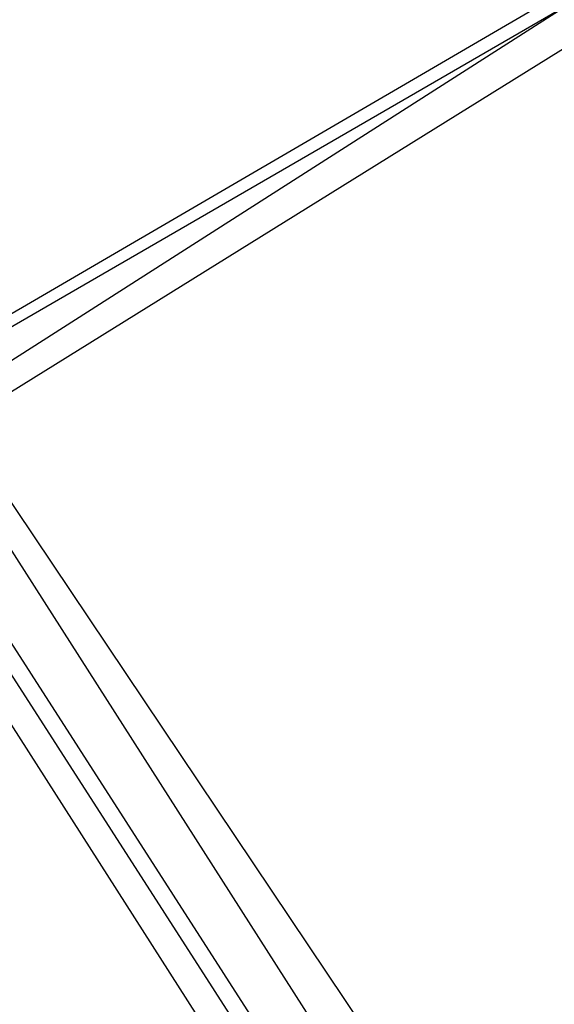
# Model space of a CAD drawing. Header units: feet. Extents: x -79 to 198, y -22 to 181.
# Tile 17 of 256: x 23.308 to 23.54, y 28.198 to 28.626. Entities that reach past the tile are written whole.
import ezdxf

# ---------------------------------------------------------------- set-up
doc = ezdxf.new("R2010")
doc.units = ezdxf.units.FT
doc.layers.add('A-LINEA', color=7, linetype='CONTINUOUS')

msp = doc.modelspace()

# ---------------------------------------------------------------- linework, layer by layer
at = {"layer": 'A-LINEA'}
msp.add_line((22.9956, 28.8755), (26.704, 23.3541), dxfattribs=at)
msp.add_line((22.9956, 28.8755), (26.704, 23.3541), dxfattribs=at)
for points in [[(23.7733, 28.7644), (23.6267, 29.0178), (23.12, 28.7244), (23.2667, 28.4711), (23.7733, 28.7644)], [(23.7733, 28.7644), (23.6267, 29.0178), (23.12, 28.7244), (23.2667, 28.4711), (23.7733, 28.7644)], [(23.6267, 29.0178), (23.7867, 28.7644), (23.2933, 28.4578), (23.1333, 28.6978), (23.6267, 29.0178)], [(23.6267, 29.0178), (23.7867, 28.7644), (23.2933, 28.4578), (23.1333, 28.6978), (23.6267, 29.0178)], [(23.6267, 29.0044), (23.7733, 28.7778), (23.2933, 28.4711), (23.1467, 28.6978), (23.6267, 29.0044)], [(23.76, 28.7644), (23.6267, 29.0044), (23.1467, 28.7244), (23.28, 28.4844), (23.76, 28.7644)], [(23.6267, 29.0044), (23.7733, 28.7778), (23.2933, 28.4711), (23.1467, 28.6978), (23.6267, 29.0044)], [(23.76, 28.7644), (23.6267, 29.0044), (23.1467, 28.7244), (23.28, 28.4844), (23.76, 28.7644)], [(23.1733, 28.5244), (25.2933, 25.2044), (25.3067, 25.1911), (25.32, 25.2044), (23.1867, 28.5244), (23.1867, 28.5378), (23.1733, 28.5244)], [(23.1733, 28.5244), (25.2933, 25.2044), (25.3067, 25.1911), (25.32, 25.2044), (23.1867, 28.5244), (23.1867, 28.5378), (23.1733, 28.5244)], [(23.1867, 28.5378), (25.32, 25.2178), (25.32, 25.2044), (25.3333, 25.2178), (23.2133, 28.5378), (23.2, 28.5378), (23.1867, 28.5378)], [(23.1867, 28.5378), (25.32, 25.2178), (25.32, 25.2044), (25.3333, 25.2178), (23.2133, 28.5378), (23.2, 28.5378), (23.1867, 28.5378)]]:
    msp.add_lwpolyline(points, dxfattribs=at)

doc.saveas('drawing.dxf')
